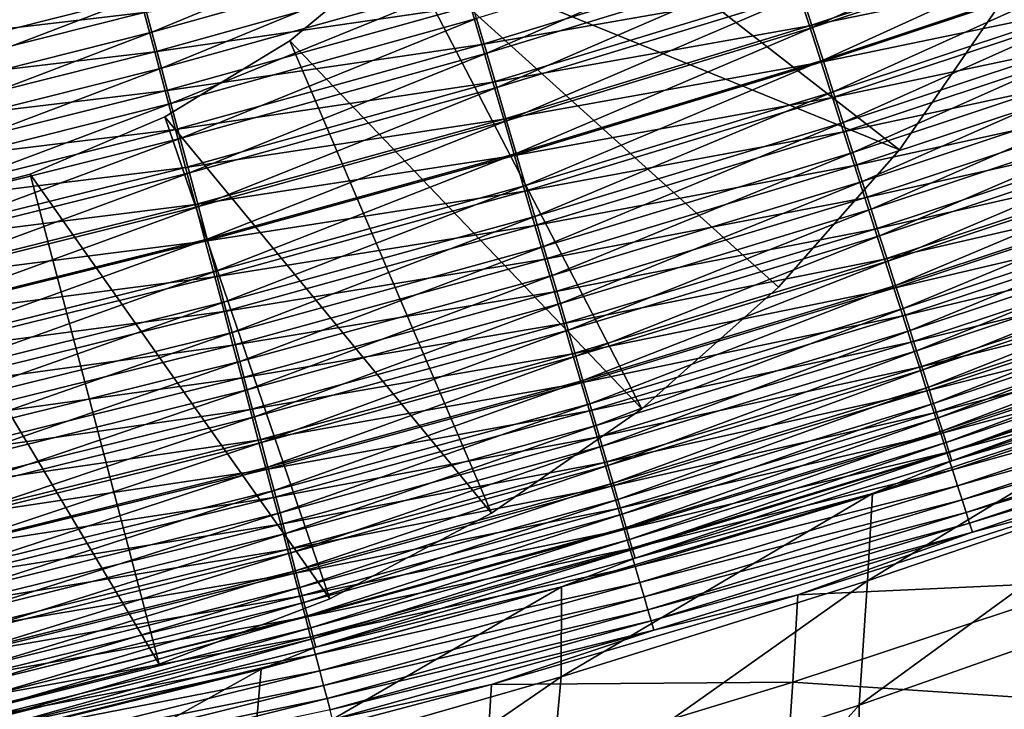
# Model space of a CAD drawing. Header units: metres. Extents: x -1 to 1402, y -1402 to 1.
# Tile 227 of 256: x 787 to 826, y -1171 to -1143. Entities that reach past the tile are written whole.
import ezdxf

# ---------------------------------------------------------------- set-up
doc = ezdxf.new("R2010")
doc.units = ezdxf.units.M

msp = doc.modelspace()

# ---------------------------------------------------------------- linework, layer by layer
at = {"layer": 'None0'}
for points in [[(818.232666, -1143.556763, -496.43985), (829.767578, -1138.246216, -497.100189), (817.808105, -1142.239746, -497.13031)], [(818.232666, -1143.556763, -496.43985), (830.227173, -1139.556641, -496.403656), (829.767578, -1138.246216, -497.100189)], [(792.110596, -1143.736816, -499.284821), (803.691772, -1138.942993, -499.639832), (791.726257, -1142.296997, -499.647949)], [(792.110596, -1143.736816, -499.284821), (804.114746, -1140.379272, -499.273193), (803.691772, -1138.942993, -499.639832)], [(790.947876, -1139.380859, -500.178528), (778.976624, -1142.419922, -500.181519), (779.327759, -1143.885132, -499.951324)], [(791.338379, -1140.843872, -499.946014), (790.947876, -1139.380859, -500.178528), (779.327759, -1143.885132, -499.951324)], [(805.350159, -1144.574585, -497.784393), (816.932373, -1139.523315, -498.324829), (804.944885, -1143.198242, -498.344879)], [(805.350159, -1144.574585, -497.784393), (817.37439, -1140.894409, -497.759155), (816.932373, -1139.523315, -498.324829)], [(817.643616, -1142.03418, -500.522644), (830.10553, -1139.498291, -499.807068), (818.114014, -1143.494385, -499.839722)], [(818.114014, -1143.494385, -499.839722), (830.10553, -1139.498291, -499.807068), (830.604065, -1140.920532, -499.05069)], [(818.647339, -1144.84314, -495.689362), (830.227173, -1139.556641, -496.403656), (818.232666, -1143.556763, -496.43985)], [(818.647339, -1144.84314, -495.689362), (830.675903, -1140.836304, -495.646606), (830.227173, -1139.556641, -496.403656)], [(792.490417, -1145.160034, -498.857117), (804.114746, -1140.379272, -499.273193), (792.110596, -1143.736816, -499.284821)], [(792.490417, -1145.160034, -498.857117), (804.532776, -1141.798828, -498.84137), (804.114746, -1140.379272, -499.273193)], [(804.703796, -1142.702515, -501.698059), (817.164185, -1140.545898, -501.137024), (805.150818, -1144.22168, -501.158752)], [(805.150818, -1144.22168, -501.158752), (817.164185, -1140.545898, -501.137024), (817.643616, -1142.03418, -500.522644)], [(779.327759, -1143.885132, -499.951324), (779.676514, -1145.340454, -499.656219), (791.338379, -1140.843872, -499.946014)], [(779.676514, -1145.340454, -499.656219), (791.726257, -1142.296997, -499.647949), (791.338379, -1140.843872, -499.946014)], [(805.747864, -1145.925171, -497.161285), (817.37439, -1140.894409, -497.759155), (805.350159, -1144.574585, -497.784393)], [(805.747864, -1145.925171, -497.161285), (817.808105, -1142.239746, -497.13031), (817.37439, -1140.894409, -497.759155)], [(830.604065, -1140.920532, -499.05069), (818.574524, -1144.92395, -499.089966), (818.114014, -1143.494385, -499.839722)], [(831.09082, -1142.30957, -498.228699), (818.574524, -1144.92395, -499.089966), (830.604065, -1140.920532, -499.05069)], [(819.051331, -1146.09668, -494.880402), (830.675903, -1140.836304, -495.646606), (818.647339, -1144.84314, -495.689362)], [(819.051331, -1146.09668, -494.880402), (831.113037, -1142.082764, -494.830627), (830.675903, -1140.836304, -495.646606)], [(778.985046, -1142.827515, -503.154633), (791.389221, -1141.378418, -502.898468), (779.365906, -1144.418091, -502.904266)], [(779.365906, -1144.418091, -502.904266), (791.389221, -1141.378418, -502.898468), (791.809937, -1142.955688, -502.574463)], [(791.809937, -1142.955688, -502.574463), (804.250366, -1141.161621, -502.167206), (792.226746, -1144.518677, -502.179871)], [(792.226746, -1144.518677, -502.179871), (804.250366, -1141.161621, -502.167206), (804.703796, -1142.702515, -501.698059)], [(792.86499, -1146.563477, -498.365387), (804.532776, -1141.798828, -498.84137), (792.490417, -1145.160034, -498.857117)], [(792.86499, -1146.563477, -498.365387), (804.944885, -1143.198242, -498.344879), (804.532776, -1141.798828, -498.84137)], [(805.150818, -1144.22168, -501.158752), (817.643616, -1142.03418, -500.522644), (805.590393, -1145.715576, -500.550018)], [(805.590393, -1145.715576, -500.550018), (817.643616, -1142.03418, -500.522644), (818.114014, -1143.494385, -499.839722)], [(806.137268, -1147.247803, -496.477081), (817.808105, -1142.239746, -497.13031), (805.747864, -1145.925171, -497.161285)], [(806.137268, -1147.247803, -496.477081), (818.232666, -1143.556763, -496.43985), (817.808105, -1142.239746, -497.13031)], [(819.44397, -1147.314941, -494.014557), (831.113037, -1142.082764, -494.830627), (819.051331, -1146.09668, -494.880402)], [(819.44397, -1147.314941, -494.014557), (831.53772, -1143.293945, -493.957336), (831.113037, -1142.082764, -494.830627)], [(780.022095, -1146.782715, -499.296692), (791.726257, -1142.296997, -499.647949), (779.676514, -1145.340454, -499.656219)], [(780.022095, -1146.782715, -499.296692), (792.110596, -1143.736816, -499.284821), (791.726257, -1142.296997, -499.647949)], [(831.09082, -1142.30957, -498.228699), (819.024292, -1146.32019, -498.275085), (818.574524, -1144.92395, -499.089966)], [(831.564941, -1143.662476, -497.342773), (819.024292, -1146.32019, -498.275085), (831.09082, -1142.30957, -498.228699)], [(779.365906, -1144.418091, -502.904266), (791.809937, -1142.955688, -502.574463), (779.74408, -1145.997803, -502.583496)], [(779.74408, -1145.997803, -502.583496), (791.809937, -1142.955688, -502.574463), (792.226746, -1144.518677, -502.179871)], [(792.226746, -1144.518677, -502.179871), (804.703796, -1142.702515, -501.698059), (792.638733, -1146.063477, -501.71521)], [(792.638733, -1146.063477, -501.71521), (804.703796, -1142.702515, -501.698059), (805.150818, -1144.22168, -501.158752)], [(793.233398, -1147.943726, -497.810211), (804.944885, -1143.198242, -498.344879), (792.86499, -1146.563477, -498.365387)], [(793.233398, -1147.943726, -497.810211), (805.350159, -1144.574585, -497.784393), (804.944885, -1143.198242, -498.344879)], [(819.824402, -1148.495605, -493.093353), (831.53772, -1143.293945, -493.957336), (819.44397, -1147.314941, -494.014557)], [(819.824402, -1148.495605, -493.093353), (831.949097, -1144.467163, -493.02832), (831.53772, -1143.293945, -493.957336)], [(780.363708, -1148.208374, -498.87323), (792.110596, -1143.736816, -499.284821), (780.022095, -1146.782715, -499.296692)], [(780.363708, -1148.208374, -498.87323), (792.490417, -1145.160034, -498.857117), (792.110596, -1143.736816, -499.284821)], [(818.114014, -1143.494385, -499.839722), (806.021667, -1147.181519, -499.873322), (805.590393, -1145.715576, -500.550018)], [(818.574524, -1144.92395, -499.089966), (806.021667, -1147.181519, -499.873322), (818.114014, -1143.494385, -499.839722)], [(806.517639, -1148.539917, -495.733368), (818.232666, -1143.556763, -496.43985), (806.137268, -1147.247803, -496.477081)], [(806.517639, -1148.539917, -495.733368), (818.647339, -1144.84314, -495.689362), (818.232666, -1143.556763, -496.43985)], [(831.564941, -1143.662476, -497.342773), (819.462524, -1147.680786, -497.396759), (819.024292, -1146.32019, -498.275085)], [(832.025574, -1144.977051, -496.394653), (819.462524, -1147.680786, -497.396759), (831.564941, -1143.662476, -497.342773)], [(792.638733, -1146.063477, -501.71521), (805.150818, -1144.22168, -501.158752), (793.044983, -1147.586792, -501.18103)], [(793.044983, -1147.586792, -501.18103), (805.150818, -1144.22168, -501.158752), (805.590393, -1145.715576, -500.550018)], [(779.74408, -1145.997803, -502.583496), (792.226746, -1144.518677, -502.179871), (780.118896, -1147.563232, -502.19278)], [(780.118896, -1147.563232, -502.19278), (792.226746, -1144.518677, -502.179871), (792.638733, -1146.063477, -501.71521)], [(793.59491, -1149.298584, -497.193024), (805.350159, -1144.574585, -497.784393), (793.233398, -1147.943726, -497.810211)], [(793.59491, -1149.298584, -497.193024), (805.747864, -1145.925171, -497.161285), (805.350159, -1144.574585, -497.784393)], [(820.191956, -1149.636108, -492.118378), (831.949097, -1144.467163, -493.02832), (819.824402, -1148.495605, -493.093353)], [(820.191956, -1149.636108, -492.118378), (832.346313, -1145.600342, -492.045166), (831.949097, -1144.467163, -493.02832)], [(818.574524, -1144.92395, -499.089966), (806.444031, -1148.617065, -499.130371), (806.021667, -1147.181519, -499.873322)], [(819.024292, -1146.32019, -498.275085), (806.444031, -1148.617065, -499.130371), (818.574524, -1144.92395, -499.089966)], [(806.888428, -1149.799438, -494.93161), (818.647339, -1144.84314, -495.689362), (806.517639, -1148.539917, -495.733368)], [(806.888428, -1149.799438, -494.93161), (819.051331, -1146.09668, -494.880402), (818.647339, -1144.84314, -495.689362)], [(832.025574, -1144.977051, -496.394653), (819.888367, -1149.003052, -496.456696), (819.462524, -1147.680786, -497.396759)], [(832.471802, -1146.250488, -495.386047), (819.888367, -1149.003052, -496.456696), (832.025574, -1144.977051, -496.394653)], [(780.700623, -1149.61438, -498.386322), (792.490417, -1145.160034, -498.857117), (780.363708, -1148.208374, -498.87323)], [(780.700623, -1149.61438, -498.386322), (792.86499, -1146.563477, -498.365387), (792.490417, -1145.160034, -498.857117)], [(805.590393, -1145.715576, -500.550018), (793.444519, -1149.085083, -500.578064), (793.044983, -1147.586792, -501.18103)], [(806.021667, -1147.181519, -499.873322), (793.444519, -1149.085083, -500.578064), (805.590393, -1145.715576, -500.550018)], [(820.191956, -1149.636108, -492.118378), (820.545776, -1150.734497, -491.091309), (832.346313, -1145.600342, -492.045166)], [(820.545776, -1150.734497, -491.091309), (832.728638, -1146.69104, -491.009583), (832.346313, -1145.600342, -492.045166)], [(780.118896, -1147.563232, -502.19278), (792.638733, -1146.063477, -501.71521), (780.48938, -1149.11084, -501.732727)], [(780.48938, -1149.11084, -501.732727), (792.638733, -1146.063477, -501.71521), (793.044983, -1147.586792, -501.18103)], [(793.949036, -1150.62561, -496.515228), (805.747864, -1145.925171, -497.161285), (793.59491, -1149.298584, -497.193024)], [(793.949036, -1150.62561, -496.515228), (806.137268, -1147.247803, -496.477081), (805.747864, -1145.925171, -497.161285)], [(807.248779, -1151.023682, -494.073395), (819.051331, -1146.09668, -494.880402), (806.888428, -1149.799438, -494.93161)], [(807.248779, -1151.023682, -494.073395), (819.44397, -1147.314941, -494.014557), (819.051331, -1146.09668, -494.880402)], [(781.032043, -1150.997559, -497.836609), (792.86499, -1146.563477, -498.365387), (780.700623, -1149.61438, -498.386322)], [(781.032043, -1150.997559, -497.836609), (793.233398, -1147.943726, -497.810211), (792.86499, -1146.563477, -498.365387)], [(819.024292, -1146.32019, -498.275085), (806.856628, -1150.019531, -498.322815), (806.444031, -1148.617065, -499.130371)], [(819.462524, -1147.680786, -497.396759), (806.856628, -1150.019531, -498.322815), (819.024292, -1146.32019, -498.275085)], [(832.471802, -1146.250488, -495.386047), (820.301025, -1150.284424, -495.456604), (819.888367, -1149.003052, -496.456696)], [(832.902649, -1147.480347, -494.318756), (820.301025, -1150.284424, -495.456604), (832.471802, -1146.250488, -495.386047)], [(820.545776, -1150.734497, -491.091309), (820.885376, -1151.788696, -490.014221), (832.728638, -1146.69104, -491.009583)], [(820.885376, -1151.788696, -490.014221), (833.095337, -1147.737305, -489.923676), (832.728638, -1146.69104, -491.009583)], [(806.021667, -1147.181519, -499.873322), (793.83667, -1150.555542, -499.907776), (793.444519, -1149.085083, -500.578064)], [(806.444031, -1148.617065, -499.130371), (793.83667, -1150.555542, -499.907776), (806.021667, -1147.181519, -499.873322)], [(794.295044, -1151.922363, -495.778442), (806.137268, -1147.247803, -496.477081), (793.949036, -1150.62561, -496.515228)], [(794.295044, -1151.922363, -495.778442), (806.517639, -1148.539917, -495.733368), (806.137268, -1147.247803, -496.477081)], [(807.598145, -1152.210693, -493.160248), (819.44397, -1147.314941, -494.014557), (807.248779, -1151.023682, -494.073395)], [(807.598145, -1152.210693, -493.160248), (819.824402, -1148.495605, -493.093353), (819.44397, -1147.314941, -494.014557)], [(793.044983, -1147.586792, -501.18103), (780.854797, -1150.636963, -501.203796), (780.48938, -1149.11084, -501.732727)], [(793.444519, -1149.085083, -500.578064), (780.854797, -1150.636963, -501.203796), (793.044983, -1147.586792, -501.18103)], [(819.462524, -1147.680786, -497.396759), (807.258728, -1151.386475, -497.452332), (806.856628, -1150.019531, -498.322815)], [(819.888367, -1149.003052, -496.456696), (807.258728, -1151.386475, -497.452332), (819.462524, -1147.680786, -497.396759)], [(832.902649, -1147.480347, -494.318756), (820.699646, -1151.522339, -494.398193), (820.301025, -1150.284424, -495.456604)], [(833.317322, -1148.664185, -493.19455), (820.699646, -1151.522339, -494.398193), (832.902649, -1147.480347, -494.318756)], [(820.885376, -1151.788696, -490.014221), (821.210022, -1152.796753, -488.889343), (833.095337, -1147.737305, -489.923676)], [(821.210022, -1152.796753, -488.889343), (833.445801, -1148.737427, -488.789703), (833.095337, -1147.737305, -489.923676)], [(781.357361, -1152.355469, -497.225403), (793.233398, -1147.943726, -497.810211), (781.032043, -1150.997559, -497.836609)], [(781.357361, -1152.355469, -497.225403), (793.59491, -1149.298584, -497.193024), (793.233398, -1147.943726, -497.810211)], [(807.93573, -1153.357788, -492.193726), (819.824402, -1148.495605, -493.093353), (807.598145, -1152.210693, -493.160248)], [(807.93573, -1153.357788, -492.193726), (820.191956, -1149.636108, -492.118378), (819.824402, -1148.495605, -493.093353)], [(806.444031, -1148.617065, -499.130371), (794.220703, -1151.99585, -499.171814), (793.83667, -1150.555542, -499.907776)], [(806.856628, -1150.019531, -498.322815), (794.220703, -1151.99585, -499.171814), (806.444031, -1148.617065, -499.130371)], [(794.632385, -1153.186646, -494.9841), (806.517639, -1148.539917, -495.733368), (794.295044, -1151.922363, -495.778442)], [(794.632385, -1153.186646, -494.9841), (806.888428, -1149.799438, -494.93161), (806.517639, -1148.539917, -495.733368)], [(833.317322, -1148.664185, -493.19455), (821.083435, -1152.714478, -493.283264), (820.699646, -1151.522339, -494.398193)], [(833.715088, -1149.799805, -492.015808), (821.083435, -1152.714478, -493.283264), (833.317322, -1148.664185, -493.19455)], [(821.210022, -1152.796753, -488.889343), (821.519287, -1153.756958, -487.718811), (833.445801, -1148.737427, -488.789703)], [(821.519287, -1153.756958, -487.718811), (833.779358, -1149.689331, -487.609894), (833.445801, -1148.737427, -488.789703)], [(793.444519, -1149.085083, -500.578064), (781.214172, -1152.138306, -500.60675), (780.854797, -1150.636963, -501.203796)], [(793.83667, -1150.555542, -499.907776), (781.214172, -1152.138306, -500.60675), (793.444519, -1149.085083, -500.578064)], [(819.888367, -1149.003052, -496.456696), (807.649597, -1152.715332, -496.520569), (807.258728, -1151.386475, -497.452332)], [(820.301025, -1150.284424, -495.456604), (807.649597, -1152.715332, -496.520569), (819.888367, -1149.003052, -496.456696)], [(781.676025, -1153.685791, -496.554199), (793.59491, -1149.298584, -497.193024), (781.357361, -1152.355469, -497.225403)], [(781.676025, -1153.685791, -496.554199), (793.949036, -1150.62561, -496.515228), (793.59491, -1149.298584, -497.193024)], [(807.93573, -1153.357788, -492.193726), (808.260925, -1154.462891, -491.175415), (820.191956, -1149.636108, -492.118378)], [(808.260925, -1154.462891, -491.175415), (820.545776, -1150.734497, -491.091309), (820.191956, -1149.636108, -492.118378)], [(806.856628, -1150.019531, -498.322815), (794.595947, -1153.40332, -498.371765), (794.220703, -1151.99585, -499.171814)], [(807.258728, -1151.386475, -497.452332), (794.595947, -1153.40332, -498.371765), (806.856628, -1150.019531, -498.322815)], [(794.960388, -1154.416016, -494.133728), (806.888428, -1149.799438, -494.93161), (794.632385, -1153.186646, -494.9841)], [(794.960388, -1154.416016, -494.133728), (807.248779, -1151.023682, -494.073395), (806.888428, -1149.799438, -494.93161)], [(833.715088, -1149.799805, -492.015808), (821.451721, -1153.858521, -492.114075), (821.083435, -1152.714478, -493.283264)], [(834.095215, -1150.885132, -490.784882), (821.451721, -1153.858521, -492.114075), (833.715088, -1149.799805, -492.015808)], [(821.519287, -1153.756958, -487.718811), (821.812378, -1154.66748, -486.504852), (833.779358, -1149.689331, -487.609894)], [(833.779358, -1149.689331, -487.609894), (821.812378, -1154.66748, -486.504852), (834.095337, -1150.591431, -486.386444)], [(820.301025, -1150.284424, -495.456604), (808.028503, -1154.003662, -495.529236), (807.649597, -1152.715332, -496.520569)], [(820.699646, -1151.522339, -494.398193), (808.028503, -1154.003662, -495.529236), (820.301025, -1150.284424, -495.456604)], [(793.83667, -1150.555542, -499.907776), (781.567017, -1153.612183, -499.942993), (781.214172, -1152.138306, -500.60675)], [(794.220703, -1151.99585, -499.171814), (781.567017, -1153.612183, -499.942993), (793.83667, -1150.555542, -499.907776)], [(781.987549, -1154.986084, -495.824463), (793.949036, -1150.62561, -496.515228), (781.676025, -1153.685791, -496.554199)], [(781.987549, -1154.986084, -495.824463), (794.295044, -1151.922363, -495.778442), (793.949036, -1150.62561, -496.515228)], [(808.260925, -1154.462891, -491.175415), (808.57312, -1155.524048, -490.107422), (820.545776, -1150.734497, -491.091309)], [(808.57312, -1155.524048, -490.107422), (820.885376, -1151.788696, -490.014221), (820.545776, -1150.734497, -491.091309)], [(834.095337, -1150.591431, -486.386444), (821.812378, -1154.66748, -486.504852), (822.088867, -1155.526367, -485.249664)], [(834.095337, -1150.591431, -486.386444), (822.088867, -1155.526367, -485.249664), (834.393188, -1151.44165, -485.121613)], [(795.278442, -1155.608398, -493.228821), (807.248779, -1151.023682, -494.073395), (794.960388, -1154.416016, -494.133728)], [(795.278442, -1155.608398, -493.228821), (807.598145, -1152.210693, -493.160248), (807.248779, -1151.023682, -494.073395)], [(834.095215, -1150.885132, -490.784882), (821.803894, -1154.952637, -490.893005), (821.451721, -1153.858521, -492.114075)], [(834.45697, -1151.918457, -489.504242), (821.803894, -1154.952637, -490.893005), (834.095215, -1150.885132, -490.784882)], [(807.258728, -1151.386475, -497.452332), (794.961792, -1154.775513, -497.509308), (794.595947, -1153.40332, -498.371765)], [(807.649597, -1152.715332, -496.520569), (794.961792, -1154.775513, -497.509308), (807.258728, -1151.386475, -497.452332)], [(820.699646, -1151.522339, -494.398193), (808.394653, -1155.248657, -494.47995), (808.028503, -1154.003662, -495.529236)], [(821.083435, -1152.714478, -493.283264), (808.394653, -1155.248657, -494.47995), (820.699646, -1151.522339, -494.398193)], [(834.393188, -1151.44165, -485.121613), (822.088867, -1155.526367, -485.249664), (822.348083, -1156.331787, -483.955444)], [(834.393188, -1151.44165, -485.121613), (822.348083, -1156.331787, -483.955444), (834.672119, -1152.238281, -483.817657)], [(794.220703, -1151.99585, -499.171814), (781.912598, -1155.05603, -499.214142), (781.567017, -1153.612183, -499.942993)], [(794.595947, -1153.40332, -498.371765), (781.912598, -1155.05603, -499.214142), (794.220703, -1151.99585, -499.171814)], [(782.291321, -1156.25415, -495.037659), (794.295044, -1151.922363, -495.778442), (781.987549, -1154.986084, -495.824463)], [(782.291321, -1156.25415, -495.037659), (794.632385, -1153.186646, -494.9841), (794.295044, -1151.922363, -495.778442)], [(808.57312, -1155.524048, -490.107422), (808.871826, -1156.539429, -488.991882), (820.885376, -1151.788696, -490.014221)], [(808.871826, -1156.539429, -488.991882), (821.210022, -1152.796753, -488.889343), (820.885376, -1151.788696, -490.014221)], [(834.45697, -1151.918457, -489.504242), (822.139221, -1155.994873, -489.622467), (821.803894, -1154.952637, -490.893005)], [(834.799744, -1152.897461, -488.1763), (822.139221, -1155.994873, -489.622467), (834.45697, -1151.918457, -489.504242)], [(795.585876, -1156.761108, -492.270935), (807.598145, -1152.210693, -493.160248), (795.278442, -1155.608398, -493.228821)], [(795.585876, -1156.761108, -492.270935), (807.93573, -1153.357788, -492.193726), (807.598145, -1152.210693, -493.160248)], [(834.672119, -1152.238281, -483.817657), (822.348083, -1156.331787, -483.955444), (822.589417, -1157.081909, -482.624329)], [(834.672119, -1152.238281, -483.817657), (822.589417, -1157.081909, -482.624329), (834.93158, -1152.979492, -482.476746)], [(807.649597, -1152.715332, -496.520569), (795.317505, -1156.109985, -496.58606), (794.961792, -1154.775513, -497.509308)], [(808.028503, -1154.003662, -495.529236), (795.317505, -1156.109985, -496.58606), (807.649597, -1152.715332, -496.520569)], [(821.083435, -1152.714478, -493.283264), (808.747314, -1156.44812, -493.374542), (808.394653, -1155.248657, -494.47995)], [(821.451721, -1153.858521, -492.114075), (808.747314, -1156.44812, -493.374542), (821.083435, -1152.714478, -493.283264)], [(808.871826, -1156.539429, -488.991882), (809.156433, -1157.507202, -487.830933), (821.210022, -1152.796753, -488.889343)], [(809.156433, -1157.507202, -487.830933), (821.519287, -1153.756958, -487.718811), (821.210022, -1152.796753, -488.889343)], [(782.586792, -1157.487671, -494.195313), (794.632385, -1153.186646, -494.9841), (782.291321, -1156.25415, -495.037659)], [(782.586792, -1157.487671, -494.195313), (794.960388, -1154.416016, -494.133728), (794.632385, -1153.186646, -494.9841)], [(834.799744, -1152.897461, -488.1763), (822.457153, -1156.98291, -488.30481), (822.139221, -1155.994873, -489.622467)], [(835.122742, -1153.820313, -486.803436), (822.457153, -1156.98291, -488.30481), (834.799744, -1152.897461, -488.1763)], [(834.93158, -1152.979492, -482.476746), (822.589417, -1157.081909, -482.624329), (822.812317, -1157.775146, -481.258789)], [(834.93158, -1152.979492, -482.476746), (822.812317, -1157.775146, -481.258789), (835.170898, -1153.663452, -481.101379)], [(794.595947, -1153.40332, -498.371765), (782.250427, -1156.467285, -498.421753), (781.912598, -1155.05603, -499.214142)], [(794.961792, -1154.775513, -497.509308), (782.250427, -1156.467285, -498.421753), (794.595947, -1153.40332, -498.371765)], [(795.585876, -1156.761108, -492.270935), (795.882202, -1157.872192, -491.261658), (807.93573, -1153.357788, -492.193726)], [(795.882202, -1157.872192, -491.261658), (808.260925, -1154.462891, -491.175415), (807.93573, -1153.357788, -492.193726)], [(821.451721, -1153.858521, -492.114075), (809.085938, -1157.599854, -492.21521), (808.747314, -1156.44812, -493.374542)], [(821.803894, -1154.952637, -490.893005), (809.085938, -1157.599854, -492.21521), (821.451721, -1153.858521, -492.114075)], [(809.156433, -1157.507202, -487.830933), (809.426453, -1158.425415, -486.62677), (821.519287, -1153.756958, -487.718811)], [(809.426453, -1158.425415, -486.62677), (821.812378, -1154.66748, -486.504852), (821.519287, -1153.756958, -487.718811)], [(822.457153, -1156.98291, -488.30481), (835.122742, -1153.820313, -486.803436), (822.757019, -1157.915161, -486.942413)], [(822.757019, -1157.915161, -486.942413), (835.122742, -1153.820313, -486.803436), (835.425293, -1154.684937, -485.388123)], [(835.170898, -1153.663452, -481.101379), (822.812317, -1157.775146, -481.258789), (823.016479, -1158.410278, -479.861969)], [(835.170898, -1153.663452, -481.101379), (823.016479, -1158.410278, -479.861969), (835.389771, -1154.289185, -479.694763)], [(808.028503, -1154.003662, -495.529236), (795.662476, -1157.403931, -495.603668), (795.317505, -1156.109985, -496.58606)], [(808.394653, -1155.248657, -494.47995), (795.662476, -1157.403931, -495.603668), (808.028503, -1154.003662, -495.529236)], [(835.389771, -1154.289185, -479.694763), (823.016479, -1158.410278, -479.861969), (823.201477, -1158.986084, -478.437286)], [(835.389771, -1154.289185, -479.694763), (823.201477, -1158.986084, -478.437286), (835.587769, -1154.855469, -478.260345)], [(782.873413, -1158.684326, -493.298889), (794.960388, -1154.416016, -494.133728), (782.586792, -1157.487671, -494.195313)], [(782.873413, -1158.684326, -493.298889), (795.278442, -1155.608398, -493.228821), (794.960388, -1154.416016, -494.133728)], [(795.882202, -1157.872192, -491.261658), (796.16687, -1158.939453, -490.202972), (808.260925, -1154.462891, -491.175415)], [(796.16687, -1158.939453, -490.202972), (808.57312, -1155.524048, -490.107422), (808.260925, -1154.462891, -491.175415)], [(809.426453, -1158.425415, -486.62677), (809.681335, -1159.292358, -485.3815), (821.812378, -1154.66748, -486.504852)], [(821.812378, -1154.66748, -486.504852), (809.681335, -1159.292358, -485.3815), (822.088867, -1155.526367, -485.249664)], [(822.757019, -1157.915161, -486.942413), (835.425293, -1154.684937, -485.388123), (823.038147, -1158.789307, -485.537689)], [(823.038147, -1158.789307, -485.537689), (835.425293, -1154.684937, -485.388123), (835.706726, -1155.48938, -483.93277)], [(794.961792, -1154.775513, -497.509308), (782.579834, -1157.843628, -497.567505), (782.250427, -1156.467285, -498.421753)], [(795.317505, -1156.109985, -496.58606), (782.579834, -1157.843628, -497.567505), (794.961792, -1154.775513, -497.509308)], [(821.803894, -1154.952637, -490.893005), (809.409851, -1158.701782, -491.004303), (809.085938, -1157.599854, -492.21521)], [(822.139221, -1155.994873, -489.622467), (809.409851, -1158.701782, -491.004303), (821.803894, -1154.952637, -490.893005)], [(835.587769, -1154.855469, -478.260345), (823.201477, -1158.986084, -478.437286), (823.367126, -1159.501831, -476.988129)], [(835.587769, -1154.855469, -478.260345), (823.367126, -1159.501831, -476.988129), (835.764587, -1155.361572, -476.801544)], [(808.394653, -1155.248657, -494.47995), (795.995911, -1158.655151, -494.563812), (795.662476, -1157.403931, -495.603668)], [(808.747314, -1156.44812, -493.374542), (795.995911, -1158.655151, -494.563812), (808.394653, -1155.248657, -494.47995)], [(796.16687, -1158.939453, -490.202972), (796.43927, -1159.961304, -489.097046), (808.57312, -1155.524048, -490.107422)], [(796.43927, -1159.961304, -489.097046), (808.871826, -1156.539429, -488.991882), (808.57312, -1155.524048, -490.107422)], [(822.088867, -1155.526367, -485.249664), (809.681335, -1159.292358, -485.3815), (809.920471, -1160.106079, -484.097321)], [(822.088867, -1155.526367, -485.249664), (809.920471, -1160.106079, -484.097321), (822.348083, -1156.331787, -483.955444)], [(823.038147, -1158.789307, -485.537689), (835.706726, -1155.48938, -483.93277), (823.299927, -1159.603516, -484.092987)], [(823.299927, -1159.603516, -484.092987), (835.706726, -1155.48938, -483.93277), (835.966309, -1156.231689, -482.440033)], [(835.764587, -1155.361572, -476.801544), (823.367126, -1159.501831, -476.988129), (823.512939, -1159.956421, -475.517883)], [(835.764587, -1155.361572, -476.801544), (823.512939, -1159.956421, -475.517883), (835.9198, -1155.806152, -475.321869)], [(783.150574, -1159.841797, -492.349823), (795.278442, -1155.608398, -493.228821), (782.873413, -1158.684326, -493.298889)], [(783.150574, -1159.841797, -492.349823), (795.585876, -1156.761108, -492.270935), (795.278442, -1155.608398, -493.228821)], [(835.9198, -1155.806152, -475.321869), (823.512939, -1159.956421, -475.517883), (823.638672, -1160.348755, -474.029938)], [(835.9198, -1155.806152, -475.321869), (823.638672, -1160.348755, -474.029938), (836.053162, -1156.188477, -473.824738)], [(795.317505, -1156.109985, -496.58606), (782.900269, -1159.182495, -496.652985), (782.579834, -1157.843628, -497.567505)], [(795.662476, -1157.403931, -495.603668), (782.900269, -1159.182495, -496.652985), (795.317505, -1156.109985, -496.58606)], [(822.139221, -1155.994873, -489.622467), (809.718567, -1159.752075, -489.744171), (809.409851, -1158.701782, -491.004303)], [(822.457153, -1156.98291, -488.30481), (809.718567, -1159.752075, -489.744171), (822.139221, -1155.994873, -489.622467)], [(835.966309, -1156.231689, -482.440033), (823.541748, -1160.355835, -482.610901), (823.299927, -1159.603516, -484.092987)], [(836.203735, -1156.910767, -480.913391), (823.541748, -1160.355835, -482.610901), (835.966309, -1156.231689, -482.440033)], [(836.053162, -1156.188477, -473.824738), (823.638672, -1160.348755, -474.029938), (823.744019, -1160.677734, -472.527679)], [(836.053162, -1156.188477, -473.824738), (823.744019, -1160.677734, -472.527679), (836.164307, -1156.507446, -472.313568)], [(808.747314, -1156.44812, -493.374542), (796.317261, -1159.860962, -493.46817), (795.995911, -1158.655151, -494.563812)], [(809.085938, -1157.599854, -492.21521), (796.317261, -1159.860962, -493.46817), (808.747314, -1156.44812, -493.374542)], [(796.43927, -1159.961304, -489.097046), (796.699097, -1160.935913, -487.945953), (808.871826, -1156.539429, -488.991882)], [(796.699097, -1160.935913, -487.945953), (809.156433, -1157.507202, -487.830933), (808.871826, -1156.539429, -488.991882)], [(822.348083, -1156.331787, -483.955444), (809.920471, -1160.106079, -484.097321), (810.143433, -1160.864746, -482.776367)], [(822.348083, -1156.331787, -483.955444), (810.143433, -1160.864746, -482.776367), (822.589417, -1157.081909, -482.624329)], [(836.164307, -1156.507446, -472.313568), (823.744019, -1160.677734, -472.527679), (832.566223, -1158.041626, -470.851196)], [(783.150574, -1159.841797, -492.349823), (783.417847, -1160.957886, -491.349762), (795.585876, -1156.761108, -492.270935)], [(783.417847, -1160.957886, -491.349762), (795.882202, -1157.872192, -491.261658), (795.585876, -1156.761108, -492.270935)], [(809.718567, -1159.752075, -489.744171), (822.457153, -1156.98291, -488.30481), (810.011414, -1160.748657, -488.437134)], [(810.011414, -1160.748657, -488.437134), (822.457153, -1156.98291, -488.30481), (822.757019, -1157.915161, -486.942413)], [(822.589417, -1157.081909, -482.624329), (810.143433, -1160.864746, -482.776367), (810.349609, -1161.566772, -481.420959)], [(822.589417, -1157.081909, -482.624329), (810.349609, -1161.566772, -481.420959), (822.812317, -1157.775146, -481.258789)], [(836.203735, -1156.910767, -480.913391), (823.763123, -1161.045044, -481.09491), (823.541748, -1160.355835, -482.610901)], [(836.418518, -1157.525391, -479.356598), (823.763123, -1161.045044, -481.09491), (836.203735, -1156.910767, -480.913391)], [(795.662476, -1157.403931, -495.603668), (783.21106, -1160.481201, -495.679779), (782.900269, -1159.182495, -496.652985)], [(795.995911, -1158.655151, -494.563812), (783.21106, -1160.481201, -495.679779), (795.662476, -1157.403931, -495.603668)], [(809.085938, -1157.599854, -492.21521), (796.625977, -1161.019287, -492.31897), (796.317261, -1159.860962, -493.46817)], [(809.409851, -1158.701782, -491.004303), (796.625977, -1161.019287, -492.31897), (809.085938, -1157.599854, -492.21521)], [(796.699097, -1160.935913, -487.945953), (796.94574, -1161.861206, -486.751831), (809.156433, -1157.507202, -487.830933)], [(796.94574, -1161.861206, -486.751831), (809.426453, -1158.425415, -486.62677), (809.156433, -1157.507202, -487.830933)], [(822.812317, -1157.775146, -481.258789), (810.349609, -1161.566772, -481.420959), (810.538696, -1162.210938, -480.034302)], [(822.812317, -1157.775146, -481.258789), (810.538696, -1162.210938, -480.034302), (823.016479, -1158.410278, -479.861969)], [(836.418518, -1157.525391, -479.356598), (823.963867, -1161.670166, -479.548706), (823.763123, -1161.045044, -481.09491)], [(836.610291, -1158.074707, -477.773407), (823.963867, -1161.670166, -479.548706), (836.418518, -1157.525391, -479.356598)], [(783.417847, -1160.957886, -491.349762), (783.674683, -1162.03064, -490.300629), (795.882202, -1157.872192, -491.261658)], [(783.674683, -1162.03064, -490.300629), (796.16687, -1158.939453, -490.202972), (795.882202, -1157.872192, -491.261658)], [(810.011414, -1160.748657, -488.437134), (822.757019, -1157.915161, -486.942413), (810.287842, -1161.689453, -487.08551)], [(810.287842, -1161.689453, -487.08551), (822.757019, -1157.915161, -486.942413), (823.038147, -1158.789307, -485.537689)], [(832.566223, -1158.041626, -470.851196), (820.408264, -1165.424561, -451.085907), (832.449341, -1161.327881, -451.126434)], [(832.566223, -1158.041626, -470.851196), (820.602844, -1161.968506, -471.066742), (820.408264, -1165.424561, -451.085907)], [(823.744019, -1160.677734, -472.527679), (820.602844, -1161.968506, -471.066742), (832.566223, -1158.041626, -470.851196)], [(823.963867, -1161.670166, -479.548706), (836.610291, -1158.074707, -477.773407), (824.143494, -1162.229858, -477.975952)], [(824.143494, -1162.229858, -477.975952), (836.610291, -1158.074707, -477.773407), (836.778687, -1158.557251, -476.167511)], [(796.94574, -1161.861206, -486.751831), (797.178711, -1162.735474, -485.516785), (809.426453, -1158.425415, -486.62677)], [(797.178711, -1162.735474, -485.516785), (809.681335, -1159.292358, -485.3815), (809.426453, -1158.425415, -486.62677)], [(823.016479, -1158.410278, -479.861969), (810.538696, -1162.210938, -480.034302), (810.710449, -1162.796143, -478.61969)], [(823.016479, -1158.410278, -479.861969), (810.710449, -1162.796143, -478.61969), (823.201477, -1158.986084, -478.437286)], [(836.778687, -1158.557251, -476.167511), (824.301697, -1162.723267, -476.380341), (824.143494, -1162.229858, -477.975952)], [(836.923401, -1158.97229, -474.542694), (824.301697, -1162.723267, -476.380341), (836.778687, -1158.557251, -476.167511)], [(795.995911, -1158.655151, -494.563812), (783.511658, -1161.737427, -494.649475), (783.21106, -1160.481201, -495.679779)], [(796.317261, -1159.860962, -493.46817), (783.511658, -1161.737427, -494.649475), (795.995911, -1158.655151, -494.563812)], [(783.674683, -1162.03064, -490.300629), (783.920654, -1163.058228, -489.204529), (796.16687, -1158.939453, -490.202972)], [(783.920654, -1163.058228, -489.204529), (796.43927, -1159.961304, -489.097046), (796.16687, -1158.939453, -490.202972)], [(809.409851, -1158.701782, -491.004303), (796.921448, -1162.128296, -491.118469), (796.625977, -1161.019287, -492.31897)], [(809.718567, -1159.752075, -489.744171), (796.921448, -1162.128296, -491.118469), (809.409851, -1158.701782, -491.004303)], [(810.287842, -1161.689453, -487.08551), (823.038147, -1158.789307, -485.537689), (810.547241, -1162.572632, -485.691681)], [(810.547241, -1162.572632, -485.691681), (823.038147, -1158.789307, -485.537689), (823.299927, -1159.603516, -484.092987)], [(823.201477, -1158.986084, -478.437286), (810.710449, -1162.796143, -478.61969), (810.864502, -1163.321411, -477.18045)], [(823.201477, -1158.986084, -478.437286), (810.864502, -1163.321411, -477.18045), (823.367126, -1159.501831, -476.988129)], [(836.923401, -1158.97229, -474.542694), (824.43811, -1163.149048, -474.765503), (824.301697, -1162.723267, -476.380341)], [(837.043945, -1159.318604, -472.902649), (824.43811, -1163.149048, -474.765503), (836.923401, -1158.97229, -474.542694)], [(797.178711, -1162.735474, -485.516785), (797.397522, -1163.557007, -484.24292), (809.681335, -1159.292358, -485.3815)], [(809.681335, -1159.292358, -485.3815), (797.397522, -1163.557007, -484.24292), (809.920471, -1160.106079, -484.097321)], [(837.043945, -1159.318604, -472.902649), (824.552368, -1163.506226, -473.135162), (824.43811, -1163.149048, -474.765503)], [(837.043945, -1159.318604, -472.902649), (829.769714, -1162.113403, -471.387878), (824.552368, -1163.506226, -473.135162)], [(796.921448, -1162.128296, -491.118469), (809.718567, -1159.752075, -489.744171), (797.203186, -1163.186035, -489.869019)], [(797.203186, -1163.186035, -489.869019), (809.718567, -1159.752075, -489.744171), (810.011414, -1160.748657, -488.437134)], [(823.299927, -1159.603516, -484.092987), (810.789001, -1163.396118, -484.257996), (810.547241, -1162.572632, -485.691681)], [(823.541748, -1160.355835, -482.610901), (810.789001, -1163.396118, -484.257996), (823.299927, -1159.603516, -484.092987)], [(823.367126, -1159.501831, -476.988129), (810.864502, -1163.321411, -477.18045), (811.000549, -1163.785645, -475.719971)], [(823.367126, -1159.501831, -476.988129), (811.000549, -1163.785645, -475.719971), (823.512939, -1159.956421, -475.517883)], [(796.317261, -1159.860962, -493.46817), (783.801453, -1162.94873, -493.563843), (783.511658, -1161.737427, -494.649475)], [(796.625977, -1161.019287, -492.31897), (783.801453, -1162.94873, -493.563843), (796.317261, -1159.860962, -493.46817)], [(783.920654, -1163.058228, -489.204529), (784.155334, -1164.038696, -488.063507), (796.43927, -1159.961304, -489.097046)], [(784.155334, -1164.038696, -488.063507), (796.699097, -1160.935913, -487.945953), (796.43927, -1159.961304, -489.097046)], [(809.920471, -1160.106079, -484.097321), (797.397522, -1163.557007, -484.24292), (797.601746, -1164.32373, -482.932373)], [(809.920471, -1160.106079, -484.097321), (797.601746, -1164.32373, -482.932373), (810.143433, -1160.864746, -482.776367)], [(823.512939, -1159.956421, -475.517883), (811.000549, -1163.785645, -475.719971), (811.118347, -1164.187866, -474.241547)], [(823.512939, -1159.956421, -475.517883), (811.118347, -1164.187866, -474.241547), (823.638672, -1160.348755, -474.029938)], [(823.541748, -1160.355835, -482.610901), (811.012634, -1164.157959, -482.786926), (810.789001, -1163.396118, -484.257996)], [(823.763123, -1161.045044, -481.09491), (811.012634, -1164.157959, -482.786926), (823.541748, -1160.355835, -482.610901)], [(823.638672, -1160.348755, -474.029938), (811.118347, -1164.187866, -474.241547), (811.217529, -1164.5271, -472.748566)], [(823.638672, -1160.348755, -474.029938), (811.217529, -1164.5271, -472.748566), (823.744019, -1160.677734, -472.527679)], [(784.155334, -1164.038696, -488.063507), (784.378357, -1164.970459, -486.879669), (796.699097, -1160.935913, -487.945953)], [(784.378357, -1164.970459, -486.879669), (796.94574, -1161.861206, -486.751831), (796.699097, -1160.935913, -487.945953)], [(797.203186, -1163.186035, -489.869019), (810.011414, -1160.748657, -488.437134), (797.470642, -1164.190308, -488.572876)], [(797.470642, -1164.190308, -488.572876), (810.011414, -1160.748657, -488.437134), (810.287842, -1161.689453, -487.08551)], [(810.143433, -1160.864746, -482.776367), (797.601746, -1164.32373, -482.932373), (797.790894, -1165.03418, -481.587433)], [(810.143433, -1160.864746, -482.776367), (797.790894, -1165.03418, -481.587433), (810.349609, -1161.566772, -481.420959)], [(823.744019, -1160.677734, -472.527679), (811.217529, -1164.5271, -472.748566), (820.602844, -1161.968506, -471.066742)], [(796.625977, -1161.019287, -492.31897), (784.080017, -1164.112915, -492.424988), (783.801453, -1162.94873, -493.563843)], [(796.921448, -1162.128296, -491.118469), (784.080017, -1164.112915, -492.424988), (796.625977, -1161.019287, -492.31897)], [(823.763123, -1161.045044, -481.09491), (811.217773, -1164.857056, -481.281982), (811.012634, -1164.157959, -482.786926)], [(823.963867, -1161.670166, -479.548706), (811.217773, -1164.857056, -481.281982), (823.763123, -1161.045044, -481.09491)], [(832.449341, -1161.327881, -451.126434), (820.078064, -1170.345581, -422.87381), (832.256958, -1166.061768, -422.92569)], [(832.449341, -1161.327881, -451.126434), (820.408264, -1165.424561, -451.085907), (820.078064, -1170.345581, -422.87381)], [(797.470642, -1164.190308, -488.572876), (810.287842, -1161.689453, -487.08551), (797.723328, -1165.13916, -487.232361)], [(797.723328, -1165.13916, -487.232361), (810.287842, -1161.689453, -487.08551), (810.547241, -1162.572632, -485.691681)], [(810.349609, -1161.566772, -481.420959), (797.790894, -1165.03418, -481.587433), (797.964661, -1165.68689, -480.211212)], [(810.349609, -1161.566772, -481.420959), (797.964661, -1165.68689, -480.211212), (810.538696, -1162.210938, -480.034302)], [(811.217773, -1164.857056, -481.281982), (823.963867, -1161.670166, -479.548706), (811.403992, -1165.492188, -479.746704)], [(811.403992, -1165.492188, -479.746704), (823.963867, -1161.670166, -479.548706), (824.143494, -1162.229858, -477.975952)], [(784.080017, -1164.112915, -492.424988), (796.921448, -1162.128296, -491.118469), (784.346741, -1165.228149, -491.235168)], [(784.346741, -1165.228149, -491.235168), (796.921448, -1162.128296, -491.118469), (797.203186, -1163.186035, -489.869019)], [(784.378357, -1164.970459, -486.879669), (784.589172, -1165.851563, -485.65509), (796.94574, -1161.861206, -486.751831)], [(784.589172, -1165.851563, -485.65509), (797.178711, -1162.735474, -485.516785), (796.94574, -1161.861206, -486.751831)], [(820.602844, -1161.968506, -471.066742), (808.288269, -1169.223022, -451.044617), (820.408264, -1165.424561, -451.085907)], [(820.602844, -1161.968506, -471.066742), (808.312744, -1165.663452, -471.293732), (808.288269, -1169.223022, -451.044617)], [(811.217529, -1164.5271, -472.748566), (808.312744, -1165.663452, -471.293732), (820.602844, -1161.968506, -471.066742)], [(817.653442, -1165.98291, -471.624268), (829.769714, -1162.113403, -471.387878), (829.521423, -1165.435669, -451.633575)], [(829.769714, -1162.113403, -471.387878), (817.653442, -1165.98291, -471.624268), (824.552368, -1163.506226, -473.135162)], [(810.538696, -1162.210938, -480.034302), (797.964661, -1165.68689, -480.211212), (798.122681, -1166.281128, -478.806976)], [(810.538696, -1162.210938, -480.034302), (798.122681, -1166.281128, -478.806976), (810.710449, -1162.796143, -478.61969)], [(824.143494, -1162.229858, -477.975952), (811.571106, -1166.062256, -478.184753), (811.403992, -1165.492188, -479.746704)], [(824.301697, -1162.723267, -476.380341), (811.571106, -1166.062256, -478.184753), (824.143494, -1162.229858, -477.975952)], [(784.589172, -1165.851563, -485.65509), (784.787415, -1166.680176, -484.391815), (797.178711, -1162.735474, -485.516785)], [(784.787415, -1166.680176, -484.391815), (797.397522, -1163.557007, -484.24292), (797.178711, -1162.735474, -485.516785)], [(810.547241, -1162.572632, -485.691681), (797.960632, -1166.03064, -485.849731), (797.723328, -1165.13916, -487.232361)], [(810.789001, -1163.396118, -484.257996), (797.960632, -1166.03064, -485.849731), (810.547241, -1162.572632, -485.691681)], [(810.710449, -1162.796143, -478.61969), (798.122681, -1166.281128, -478.806976), (798.264832, -1166.815674, -477.377991)], [(810.710449, -1162.796143, -478.61969), (798.264832, -1166.815674, -477.377991), (810.864502, -1163.321411, -477.18045)], [(824.301697, -1162.723267, -476.380341), (811.718689, -1166.56604, -476.599701), (811.571106, -1166.062256, -478.184753)], [(824.43811, -1163.149048, -474.765503), (811.718689, -1166.56604, -476.599701), (824.301697, -1162.723267, -476.380341)], [(784.346741, -1165.228149, -491.235168), (797.203186, -1163.186035, -489.869019), (784.601257, -1166.292358, -489.996674)], [(784.601257, -1166.292358, -489.996674), (797.203186, -1163.186035, -489.869019), (797.470642, -1164.190308, -488.572876)], [(824.43811, -1163.149048, -474.765503), (811.846436, -1167.002686, -474.995239), (811.718689, -1166.56604, -476.599701)], [(824.552368, -1163.506226, -473.135162), (811.846436, -1167.002686, -474.995239), (824.43811, -1163.149048, -474.765503)], [(784.787415, -1166.680176, -484.391815), (784.972595, -1167.454468, -483.091949), (797.397522, -1163.557007, -484.24292)], [(797.397522, -1163.557007, -484.24292), (784.972595, -1167.454468, -483.091949), (797.601746, -1164.32373, -482.932373)], [(810.789001, -1163.396118, -484.257996), (798.182129, -1166.862793, -484.427338), (797.960632, -1166.03064, -485.849731)], [(811.012634, -1164.157959, -482.786926), (798.182129, -1166.862793, -484.427338), (810.789001, -1163.396118, -484.257996)], [(810.864502, -1163.321411, -477.18045), (798.264832, -1166.815674, -477.377991), (798.390747, -1167.289551, -475.927582)], [(810.864502, -1163.321411, -477.18045), (798.390747, -1167.289551, -475.927582), (811.000549, -1163.785645, -475.719971)], [(811.846436, -1167.002686, -474.995239), (824.552368, -1163.506226, -473.135162), (811.954041, -1167.37085, -473.374939)], [(824.552368, -1163.506226, -473.135162), (817.653442, -1165.98291, -471.624268), (811.954041, -1167.37085, -473.374939)], [(811.000549, -1163.785645, -475.719971), (798.390747, -1167.289551, -475.927582), (798.500122, -1167.701538, -474.459015)], [(811.000549, -1163.785645, -475.719971), (798.500122, -1167.701538, -474.459015), (811.118347, -1164.187866, -474.241547)], [(784.601257, -1166.292358, -489.996674), (797.470642, -1164.190308, -488.572876), (784.843079, -1167.303589, -488.7117)], [(784.843079, -1167.303589, -488.7117), (797.470642, -1164.190308, -488.572876), (797.723328, -1165.13916, -487.232361)], [(797.601746, -1164.32373, -482.932373), (784.972595, -1167.454468, -483.091949), (785.144348, -1168.172852, -481.757721)], [(797.601746, -1164.32373, -482.932373), (785.144348, -1168.172852, -481.757721), (797.790894, -1165.03418, -481.587433)], [(811.012634, -1164.157959, -482.786926), (798.387268, -1167.633789, -482.967651), (798.182129, -1166.862793, -484.427338)], [(811.217773, -1164.857056, -481.281982), (798.387268, -1167.633789, -482.967651), (811.012634, -1164.157959, -482.786926)], [(811.118347, -1164.187866, -474.241547), (798.500122, -1167.701538, -474.459015), (798.592712, -1168.050903, -472.975555)], [(811.118347, -1164.187866, -474.241547), (798.592712, -1168.050903, -472.975555), (811.217529, -1164.5271, -472.748566)], [(798.387268, -1167.633789, -482.967651), (811.217773, -1164.857056, -481.281982), (798.575684, -1168.342285, -481.473999)], [(798.575684, -1168.342285, -481.473999), (811.217773, -1164.857056, -481.281982), (811.403992, -1165.492188, -479.746704)], [(811.217529, -1164.5271, -472.748566), (798.592712, -1168.050903, -472.975555), (808.312744, -1165.663452, -471.293732)], [(797.723328, -1165.13916, -487.232361), (785.071716, -1168.259766, -487.382507), (784.843079, -1167.303589, -488.7117)], [(797.960632, -1166.03064, -485.849731), (785.071716, -1168.259766, -487.382507), (797.723328, -1165.13916, -487.232361)], [(797.790894, -1165.03418, -481.587433), (785.144348, -1168.172852, -481.757721), (785.302307, -1168.833984, -480.392212)], [(797.790894, -1165.03418, -481.587433), (785.302307, -1168.833984, -480.392212), (797.964661, -1165.68689, -480.211212)], [(811.403992, -1165.492188, -479.746704), (798.747131, -1168.987183, -479.949982), (798.575684, -1168.342285, -481.473999)], [(811.571106, -1166.062256, -478.184753), (798.747131, -1168.987183, -479.949982), (811.403992, -1165.492188, -479.746704)], [(820.408264, -1165.424561, -451.085907), (807.816528, -1174.332031, -422.821106), (820.078064, -1170.345581, -422.87381)], [(820.408264, -1165.424561, -451.085907), (808.288269, -1169.223022, -451.044617), (807.816528, -1174.332031, -422.821106)], [(817.459229, -1169.433716, -451.615326), (817.653442, -1165.98291, -471.624268), (829.521423, -1165.435669, -451.633575)], [(829.521423, -1165.435669, -451.633575), (829.314209, -1170.22168, -423.440704), (817.459229, -1169.433716, -451.615326)], [(797.960632, -1166.03064, -485.849731), (785.286682, -1169.159058, -486.011383), (785.071716, -1168.259766, -487.382507)], [(798.182129, -1166.862793, -484.427338), (785.286682, -1169.159058, -486.011383), (797.960632, -1166.03064, -485.849731)], [(797.964661, -1165.68689, -480.211212), (785.302307, -1168.833984, -480.392212), (785.44635, -1169.436768, -478.998627)], [(797.964661, -1165.68689, -480.211212), (785.44635, -1169.436768, -478.998627), (798.122681, -1166.281128, -478.806976)], [(808.312744, -1165.663452, -471.293732), (796.095703, -1172.721191, -451.002655), (808.288269, -1169.223022, -451.044617)], [(808.312744, -1165.663452, -471.293732), (796.433105, -1168.914307, -471.517853), (796.095703, -1172.721191, -451.002655)], [(798.592712, -1168.050903, -472.975555), (796.433105, -1168.914307, -471.517853), (808.312744, -1165.663452, -471.293732)], [(805.541138, -1169.520874, -471.866058), (817.653442, -1165.98291, -471.624268), (817.459229, -1169.433716, -451.615326)], [(817.653442, -1165.98291, -471.624268), (805.541138, -1169.520874, -471.866058), (811.954041, -1167.37085, -473.374939)], [(798.122681, -1166.281128, -478.806976), (785.44635, -1169.436768, -478.998627), (785.576172, -1169.980347, -477.5802)], [(798.122681, -1166.281128, -478.806976), (785.576172, -1169.980347, -477.5802), (798.264832, -1166.815674, -477.377991)], [(811.571106, -1166.062256, -478.184753), (798.901245, -1169.567261, -478.39917), (798.747131, -1168.987183, -479.949982)], [(811.718689, -1166.56604, -476.599701), (798.901245, -1169.567261, -478.39917), (811.571106, -1166.062256, -478.184753)], [(832.256958, -1166.061768, -422.92569), (820.078064, -1170.345581, -422.87381), (819.983276, -1180.138062, -366.554321)], [(819.983276, -1180.138062, -366.554321), (832.425232, -1175.479858, -366.62204), (832.256958, -1166.061768, -422.92569)], [(798.264832, -1166.815674, -477.377991), (785.576172, -1169.980347, -477.5802), (785.691528, -1170.463501, -476.140137)], [(798.264832, -1166.815674, -477.377991), (785.691528, -1170.463501, -476.140137), (798.390747, -1167.289551, -475.927582)], [(811.718689, -1166.56604, -476.599701), (799.037842, -1170.081543, -476.825073), (798.901245, -1169.567261, -478.39917)], [(811.846436, -1167.002686, -474.995239), (799.037842, -1170.081543, -476.825073), (811.718689, -1166.56604, -476.599701)], [(798.182129, -1166.862793, -484.427338), (785.487488, -1169.99939, -484.600555), (785.286682, -1169.159058, -486.011383)], [(798.387268, -1167.633789, -482.967651), (785.487488, -1169.99939, -484.600555), (798.182129, -1166.862793, -484.427338)], [(799.037842, -1170.081543, -476.825073), (811.846436, -1167.002686, -474.995239), (799.156494, -1170.528809, -475.231262)], [(799.156494, -1170.528809, -475.231262), (811.846436, -1167.002686, -474.995239), (811.954041, -1167.37085, -473.374939)], [(798.390747, -1167.289551, -475.927582), (785.691528, -1170.463501, -476.140137), (785.792114, -1170.885376, -474.681702)], [(798.390747, -1167.289551, -475.927582), (785.792114, -1170.885376, -474.681702), (798.500122, -1167.701538, -474.459015)], [(811.954041, -1167.37085, -473.374939), (799.256958, -1170.907959, -473.621338), (799.156494, -1170.528809, -475.231262)], [(811.954041, -1167.37085, -473.374939), (805.541138, -1169.520874, -471.866058), (799.256958, -1170.907959, -473.621338)], [(785.487488, -1169.99939, -484.600555), (798.387268, -1167.633789, -482.967651), (785.673767, -1170.778931, -483.152496)], [(785.673767, -1170.778931, -483.152496), (798.387268, -1167.633789, -482.967651), (798.575684, -1168.342285, -481.473999)], [(798.500122, -1167.701538, -474.459015), (785.792114, -1170.885376, -474.681702), (785.877747, -1171.244751, -473.208099)], [(798.500122, -1167.701538, -474.459015), (785.877747, -1171.244751, -473.208099), (798.592712, -1168.050903, -472.975555)], [(798.575684, -1168.342285, -481.473999), (785.845093, -1171.49646, -481.670471), (785.673767, -1170.778931, -483.152496)], [(798.747131, -1168.987183, -479.949982), (785.845093, -1171.49646, -481.670471), (798.575684, -1168.342285, -481.473999)], [(798.592712, -1168.050903, -472.975555), (785.877747, -1171.244751, -473.208099), (796.433105, -1168.914307, -471.517853)], [(796.433105, -1168.914307, -471.517853), (783.836975, -1175.917236, -450.960114), (796.095703, -1172.721191, -451.002655)], [(796.433105, -1168.914307, -471.517853), (784.149231, -1171.949829, -471.753815), (783.836975, -1175.917236, -450.960114)], [(785.877747, -1171.244751, -473.208099), (784.149231, -1171.949829, -471.753815), (796.433105, -1168.914307, -471.517853)], [(798.747131, -1168.987183, -479.949982), (786.001343, -1172.150757, -480.15802), (785.845093, -1171.49646, -481.670471)], [(798.901245, -1169.567261, -478.39917), (786.001343, -1172.150757, -480.15802), (798.747131, -1168.987183, -479.949982)], [(793.65741, -1172.676758, -472.108185), (805.541138, -1169.520874, -471.866058), (805.321411, -1173.136353, -451.596802)], [(805.541138, -1169.520874, -471.866058), (793.65741, -1172.676758, -472.108185), (799.256958, -1170.907959, -473.621338)], [(808.288269, -1169.223022, -451.044617), (795.47876, -1178.019043, -422.767639), (807.816528, -1174.332031, -422.821106)], [(808.288269, -1169.223022, -451.044617), (796.095703, -1172.721191, -451.002655), (795.47876, -1178.019043, -422.767639)], [(805.321411, -1173.136353, -451.596802), (805.541138, -1169.520874, -471.866058), (817.459229, -1169.433716, -451.615326)], [(817.459229, -1169.433716, -451.615326), (817.115112, -1174.406494, -423.411255), (805.321411, -1173.136353, -451.596802)], [(829.314209, -1170.22168, -423.440704), (817.115112, -1174.406494, -423.411255), (817.459229, -1169.433716, -451.615326)], [(798.901245, -1169.567261, -478.39917), (786.14209, -1172.740601, -478.618622), (786.001343, -1172.150757, -480.15802)], [(799.037842, -1170.081543, -476.825073), (786.14209, -1172.740601, -478.618622), (798.901245, -1169.567261, -478.39917)], [(786.14209, -1172.740601, -478.618622), (799.037842, -1170.081543, -476.825073), (786.267212, -1173.265137, -477.055756)], [(786.267212, -1173.265137, -477.055756), (799.037842, -1170.081543, -476.825073), (799.156494, -1170.528809, -475.231262)], [(817.115112, -1174.406494, -423.411255), (829.314209, -1170.22168, -423.440704), (829.454285, -1179.758179, -367.093689)], [(820.078064, -1170.345581, -422.87381), (807.449768, -1184.503174, -366.485596), (819.983276, -1180.138062, -366.554321)], [(820.078064, -1170.345581, -422.87381), (807.816528, -1174.332031, -422.821106), (807.449768, -1184.503174, -366.485596)]]:
    msp.add_3dface(points, dxfattribs=at)
at = {"layer": 'None01'}
for points in [[(802.019409, -1140.387573, -521.977783), (821.670166, -1148.390747, -521.977783), (805.896912, -1136.094116, -521.977783)], [(821.670166, -1148.390747, -541.977783), (802.019409, -1140.387573, -541.977783), (805.896912, -1136.094116, -541.977783)], [(821.670166, -1148.390747, -521.977783), (825.765503, -1142.428345, -521.977783), (805.896912, -1136.094116, -521.977783)], [(825.765503, -1142.428345, -541.977783), (821.670166, -1148.390747, -541.977783), (805.896912, -1136.094116, -541.977783)], [(797.563049, -1144.076782, -521.977783), (811.485718, -1158.628296, -521.977783), (802.019409, -1140.387573, -521.977783)], [(802.019409, -1140.387573, -541.977783), (797.563049, -1144.076782, -541.977783), (802.019409, -1140.387573, -521.977783)], [(802.019409, -1140.387573, -521.977783), (797.563049, -1144.076782, -541.977783), (797.563049, -1144.076782, -521.977783)], [(802.019409, -1140.387573, -541.977783), (811.485718, -1158.628296, -541.977783), (797.563049, -1144.076782, -541.977783)], [(811.485718, -1158.628296, -521.977783), (816.887024, -1153.817017, -521.977783), (802.019409, -1140.387573, -521.977783)], [(802.019409, -1140.387573, -521.977783), (816.887024, -1153.817017, -521.977783), (821.670166, -1148.390747, -521.977783)], [(821.670166, -1148.390747, -541.977783), (816.887024, -1153.817017, -541.977783), (802.019409, -1140.387573, -541.977783)], [(816.887024, -1153.817017, -541.977783), (811.485718, -1158.628296, -541.977783), (802.019409, -1140.387573, -541.977783)], [(821.670166, -1148.390747, -541.977783), (825.765503, -1142.428345, -541.977783), (821.670166, -1148.390747, -521.977783)], [(825.765503, -1142.428345, -541.977783), (825.765503, -1142.428345, -521.977783), (821.670166, -1148.390747, -521.977783)], [(792.621216, -1147.084473, -521.977783), (805.544617, -1162.754639, -521.977783), (797.563049, -1144.076782, -521.977783)], [(797.563049, -1144.076782, -541.977783), (792.621216, -1147.084473, -541.977783), (797.563049, -1144.076782, -521.977783)], [(797.563049, -1144.076782, -521.977783), (792.621216, -1147.084473, -541.977783), (792.621216, -1147.084473, -521.977783)], [(797.563049, -1144.076782, -541.977783), (805.544617, -1162.754639, -541.977783), (792.621216, -1147.084473, -541.977783)], [(805.544617, -1162.754639, -521.977783), (811.485718, -1158.628296, -521.977783), (797.563049, -1144.076782, -521.977783)], [(811.485718, -1158.628296, -541.977783), (805.544617, -1162.754639, -541.977783), (797.563049, -1144.076782, -541.977783)], [(787.297119, -1149.3479, -521.977783), (799.150208, -1166.135986, -521.977783), (792.621216, -1147.084473, -521.977783)], [(792.621216, -1147.084473, -541.977783), (787.297119, -1149.3479, -541.977783), (792.621216, -1147.084473, -521.977783)], [(792.621216, -1147.084473, -521.977783), (787.297119, -1149.3479, -541.977783), (787.297119, -1149.3479, -521.977783)], [(792.621216, -1147.084473, -541.977783), (799.150208, -1166.135986, -541.977783), (787.297119, -1149.3479, -541.977783)], [(799.150208, -1166.135986, -521.977783), (805.544617, -1162.754639, -521.977783), (792.621216, -1147.084473, -521.977783)], [(805.544617, -1162.754639, -541.977783), (799.150208, -1166.135986, -541.977783), (792.621216, -1147.084473, -541.977783)], [(816.887024, -1153.817017, -541.977783), (821.670166, -1148.390747, -541.977783), (816.887024, -1153.817017, -521.977783)], [(821.670166, -1148.390747, -541.977783), (821.670166, -1148.390747, -521.977783), (816.887024, -1153.817017, -521.977783)], [(781.702271, -1150.81958, -521.977783), (792.395325, -1168.723267, -521.977783), (787.297119, -1149.3479, -521.977783)], [(787.297119, -1149.3479, -541.977783), (781.702271, -1150.81958, -541.977783), (787.297119, -1149.3479, -521.977783)], [(787.297119, -1149.3479, -521.977783), (781.702271, -1150.81958, -541.977783), (781.702271, -1150.81958, -521.977783)], [(787.297119, -1149.3479, -541.977783), (792.395325, -1168.723267, -541.977783), (781.702271, -1150.81958, -541.977783)], [(792.395325, -1168.723267, -521.977783), (799.150208, -1166.135986, -521.977783), (787.297119, -1149.3479, -521.977783)], [(799.150208, -1166.135986, -541.977783), (792.395325, -1168.723267, -541.977783), (787.297119, -1149.3479, -541.977783)], [(785.378174, -1170.478882, -521.977783), (792.395325, -1168.723267, -521.977783), (781.702271, -1150.81958, -521.977783)], [(792.395325, -1168.723267, -541.977783), (785.378174, -1170.478882, -541.977783), (781.702271, -1150.81958, -541.977783)], [(811.485718, -1158.628296, -541.977783), (816.887024, -1153.817017, -541.977783), (811.485718, -1158.628296, -521.977783)], [(816.887024, -1153.817017, -541.977783), (816.887024, -1153.817017, -521.977783), (811.485718, -1158.628296, -521.977783)], [(805.544617, -1162.754639, -541.977783), (811.485718, -1158.628296, -541.977783), (805.544617, -1162.754639, -521.977783)], [(811.485718, -1158.628296, -541.977783), (811.485718, -1158.628296, -521.977783), (805.544617, -1162.754639, -521.977783)], [(799.150208, -1166.135986, -541.977783), (805.544617, -1162.754639, -541.977783), (799.150208, -1166.135986, -521.977783)], [(805.544617, -1162.754639, -541.977783), (805.544617, -1162.754639, -521.977783), (799.150208, -1166.135986, -521.977783)], [(792.395325, -1168.723267, -541.977783), (799.150208, -1166.135986, -541.977783), (792.395325, -1168.723267, -521.977783)], [(799.150208, -1166.135986, -541.977783), (799.150208, -1166.135986, -521.977783), (792.395325, -1168.723267, -521.977783)], [(785.378174, -1170.478882, -541.977783), (792.395325, -1168.723267, -541.977783), (785.378174, -1170.478882, -521.977783)], [(792.395325, -1168.723267, -541.977783), (792.395325, -1168.723267, -521.977783), (785.378174, -1170.478882, -521.977783)]]:
    msp.add_3dface(points, dxfattribs=at)

doc.saveas('drawing.dxf')
